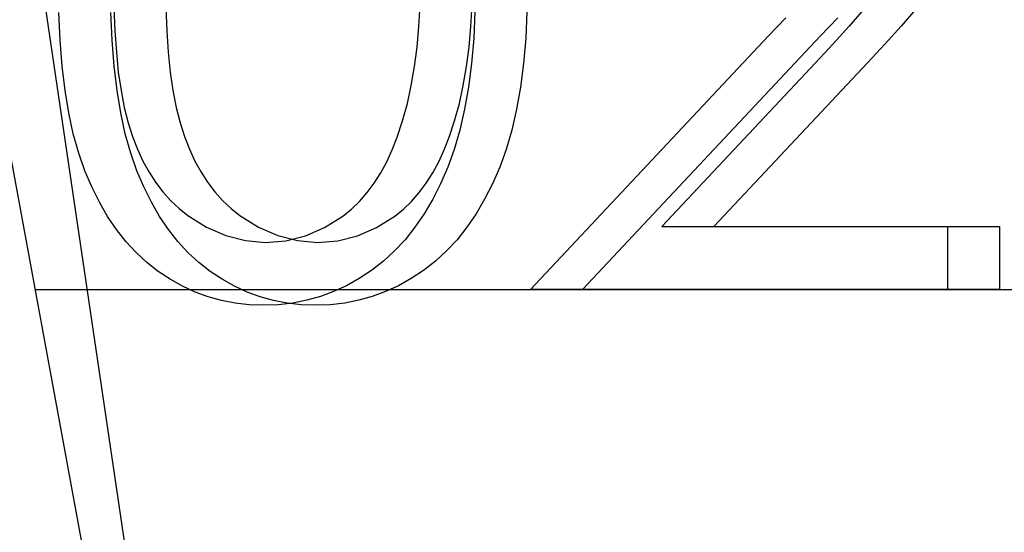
# Model space of a CAD drawing. Header units: millimetres. Extents: x 0 to 163, y 0 to 120.
# Tile 3 of 29: x 67.04 to 72.66, y 53.33 to 56.26. Entities that reach past the tile are written whole.
import ezdxf

# ---------------------------------------------------------------- set-up
doc = ezdxf.new("R2010")
doc.units = ezdxf.units.MM
doc.header["$LTSCALE"] = 0.5
doc.linetypes.add('CENTERX2', pattern=[20.32, 12.7, -2.54, 2.54, -2.54])

msp = doc.modelspace()

# ---------------------------------------------------------------- linework, layer by layer
at = {"color": 7, "linetype": 'CENTERX2'}
for p in [(57.856, 119.7495), (57.856, 119.7495), (57.856, 119.7495), (57.856, 119.7495), (57.856, 119.7495), (57.856, 119.7495), (57.856, 119.7495), (57.856, 119.7495), (57.856, 119.7495), (57.856, 119.7495), (57.856, 119.7495), (57.856, 119.7495), (55.2213, 119.2622)]:
    msp.add_line(p, (68.5969, 46.7722), dxfattribs=at)
at = {"color": 7, "linetype": 'Continuous'}
for p in [(67.131, 54.7164), (67.4276, 54.7164), (67.4276, 54.7164), (67.4276, 54.7164), (67.4276, 54.7164), (67.4276, 54.7164), (67.4276, 54.7164), (67.4276, 54.7164), (67.4276, 54.7164), (67.4276, 54.7164), (67.4276, 54.7164), (67.4276, 54.7164), (67.4276, 54.7164)]:
    msp.add_line(p, (131.2143, 54.7164), dxfattribs=at)
at = {"color": 7, "linetype": 'Continuous', "flags": 128}
for points in [[(69.641, 56.3044), (69.634, 56.1523), (69.6214, 56.0078), (69.6046, 55.8725), (69.5822, 55.7456), (69.5548, 55.6271), (69.5233, 55.5163), (69.4861, 55.4147), (69.4447, 55.32), (69.3999, 55.2317), (69.3515, 55.149), (69.2989, 55.0718), (69.2428, 55.001), (69.1825, 54.9365), (69.1187, 54.8776), (69.0514, 54.825), (68.9813, 54.7788), (68.9091, 54.7381), (68.8348, 54.7044), (68.759, 54.6764), (68.6812, 54.6547), (68.6013, 54.6392), (68.5193, 54.6294), (68.4358, 54.6266), (68.4358, 54.6266), (68.3531, 54.6294), (68.2732, 54.6385), (68.1946, 54.654), (68.1189, 54.675), (68.0446, 54.7016), (67.9724, 54.7353), (67.9023, 54.7746), (67.8343, 54.8194), (67.7691, 54.8706), (67.7074, 54.9274), (67.6499, 54.9905), (67.5959, 55.0599), (67.5454, 55.1342), (67.4984, 55.2149), (67.4549, 55.3018), (67.4157, 55.3944), (67.3806, 55.4946), (67.3498, 55.6047), (67.3245, 55.7246), (67.3035, 55.8536), (67.2867, 55.9917), (67.2748, 56.1403), (67.2677, 56.2981)], [(69.9377, 56.3044), (69.9306, 56.1523), (69.918, 56.0078), (69.9012, 55.8725), (69.8788, 55.7456), (69.8514, 55.6271), (69.8199, 55.5163), (69.7827, 55.4147), (69.7413, 55.32), (69.6965, 55.2317), (69.6481, 55.149), (69.5955, 55.0718), (69.5394, 55.001), (69.4791, 54.9365), (69.4153, 54.8776), (69.348, 54.825), (69.2779, 54.7788), (69.2057, 54.7381), (69.1314, 54.7044), (69.0556, 54.6764), (68.9778, 54.6547), (68.8979, 54.6392), (68.8159, 54.6294), (68.7324, 54.6266), (68.7324, 54.6266), (68.6497, 54.6294), (68.5698, 54.6385), (68.4912, 54.654), (68.4155, 54.675), (68.3412, 54.7016), (68.269, 54.7353), (68.1989, 54.7746), (68.1309, 54.8194), (68.0657, 54.8706), (68.004, 54.9274), (67.9465, 54.9905), (67.8925, 55.0599), (67.842, 55.1342), (67.795, 55.2149), (67.7516, 55.3018), (67.7123, 55.3944), (67.6772, 55.4946), (67.6464, 55.6047), (67.6211, 55.7246), (67.6001, 55.8536), (67.5833, 55.9917), (67.5714, 56.1403), (67.5644, 56.2981)], [(69.9377, 56.3044), (69.9306, 56.1523), (69.918, 56.0078), (69.9012, 55.8725), (69.8788, 55.7456), (69.8514, 55.6271), (69.8199, 55.5163), (69.7827, 55.4147), (69.7413, 55.32), (69.6965, 55.2317), (69.6481, 55.149), (69.5955, 55.0718), (69.5394, 55.001), (69.4791, 54.9365), (69.4153, 54.8776), (69.348, 54.825), (69.2779, 54.7788), (69.2057, 54.7381), (69.1314, 54.7044), (69.0556, 54.6764), (68.9778, 54.6547), (68.8979, 54.6392), (68.8159, 54.6294), (68.7324, 54.6266), (68.7324, 54.6266), (68.6497, 54.6294), (68.5698, 54.6385), (68.4912, 54.654), (68.4155, 54.675), (68.3412, 54.7016), (68.269, 54.7353), (68.1989, 54.7746), (68.1309, 54.8194), (68.0657, 54.8706), (68.004, 54.9274), (67.9465, 54.9905), (67.8925, 55.0599), (67.842, 55.1342), (67.795, 55.2149), (67.7516, 55.3018), (67.7123, 55.3944), (67.6772, 55.4946), (67.6464, 55.6047), (67.6211, 55.7246), (67.6001, 55.8536), (67.5833, 55.9917), (67.5714, 56.1403), (67.5644, 56.2981)], [(69.9377, 56.3044), (69.9306, 56.1523), (69.918, 56.0078), (69.9012, 55.8725), (69.8788, 55.7456), (69.8514, 55.6271), (69.8199, 55.5163), (69.7827, 55.4147), (69.7413, 55.32), (69.6965, 55.2317), (69.6481, 55.149), (69.5955, 55.0718), (69.5394, 55.001), (69.4791, 54.9365), (69.4153, 54.8776), (69.348, 54.825), (69.2779, 54.7788), (69.2057, 54.7381), (69.1314, 54.7044), (69.0556, 54.6764), (68.9778, 54.6547), (68.8979, 54.6392), (68.8159, 54.6294), (68.7324, 54.6266), (68.7324, 54.6266), (68.6497, 54.6294), (68.5698, 54.6385), (68.4912, 54.654), (68.4155, 54.675), (68.3412, 54.7016), (68.269, 54.7353), (68.1989, 54.7746), (68.1309, 54.8194), (68.0657, 54.8706), (68.004, 54.9274), (67.9465, 54.9905), (67.8925, 55.0599), (67.842, 55.1342), (67.795, 55.2149), (67.7516, 55.3018), (67.7123, 55.3944), (67.6772, 55.4946), (67.6464, 55.6047), (67.6211, 55.7246), (67.6001, 55.8536), (67.5833, 55.9917), (67.5714, 56.1403), (67.5644, 56.2981)], [(69.9377, 56.3044), (69.9306, 56.1523), (69.918, 56.0078), (69.9012, 55.8725), (69.8788, 55.7456), (69.8514, 55.6271), (69.8199, 55.5163), (69.7827, 55.4147), (69.7413, 55.32), (69.6965, 55.2317), (69.6481, 55.149), (69.5955, 55.0718), (69.5394, 55.001), (69.4791, 54.9365), (69.4153, 54.8776), (69.348, 54.825), (69.2779, 54.7788), (69.2057, 54.7381), (69.1314, 54.7044), (69.0556, 54.6764), (68.9778, 54.6547), (68.8979, 54.6392), (68.8159, 54.6294), (68.7324, 54.6266), (68.7324, 54.6266), (68.6497, 54.6294), (68.5698, 54.6385), (68.4912, 54.654), (68.4155, 54.675), (68.3412, 54.7016), (68.269, 54.7353), (68.1989, 54.7746), (68.1309, 54.8194), (68.0657, 54.8706), (68.004, 54.9274), (67.9465, 54.9905), (67.8925, 55.0599), (67.842, 55.1342), (67.795, 55.2149), (67.7516, 55.3018), (67.7123, 55.3944), (67.6772, 55.4946), (67.6464, 55.6047), (67.6211, 55.7246), (67.6001, 55.8536), (67.5833, 55.9917), (67.5714, 56.1403), (67.5644, 56.2981)], [(69.9377, 56.3044), (69.9306, 56.1523), (69.918, 56.0078), (69.9012, 55.8725), (69.8788, 55.7456), (69.8514, 55.6271), (69.8199, 55.5163), (69.7827, 55.4147), (69.7413, 55.32), (69.6965, 55.2317), (69.6481, 55.149), (69.5955, 55.0718), (69.5394, 55.001), (69.4791, 54.9365), (69.4153, 54.8776), (69.348, 54.825), (69.2779, 54.7788), (69.2057, 54.7381), (69.1314, 54.7044), (69.0556, 54.6764), (68.9778, 54.6547), (68.8979, 54.6392), (68.8159, 54.6294), (68.7324, 54.6266), (68.7324, 54.6266), (68.6497, 54.6294), (68.5698, 54.6385), (68.4912, 54.654), (68.4155, 54.675), (68.3412, 54.7016), (68.269, 54.7353), (68.1989, 54.7746), (68.1309, 54.8194), (68.0657, 54.8706), (68.004, 54.9274), (67.9465, 54.9905), (67.8925, 55.0599), (67.842, 55.1342), (67.795, 55.2149), (67.7516, 55.3018), (67.7123, 55.3944), (67.6772, 55.4946), (67.6464, 55.6047), (67.6211, 55.7246), (67.6001, 55.8536), (67.5833, 55.9917), (67.5714, 56.1403), (67.5644, 56.2981)], [(69.9377, 56.3044), (69.9306, 56.1523), (69.918, 56.0078), (69.9012, 55.8725), (69.8788, 55.7456), (69.8514, 55.6271), (69.8199, 55.5163), (69.7827, 55.4147), (69.7413, 55.32), (69.6965, 55.2317), (69.6481, 55.149), (69.5955, 55.0718), (69.5394, 55.001), (69.4791, 54.9365), (69.4153, 54.8776), (69.348, 54.825), (69.2779, 54.7788), (69.2057, 54.7381), (69.1314, 54.7044), (69.0556, 54.6764), (68.9778, 54.6547), (68.8979, 54.6392), (68.8159, 54.6294), (68.7324, 54.6266), (68.7324, 54.6266), (68.6497, 54.6294), (68.5698, 54.6385), (68.4912, 54.654), (68.4155, 54.675), (68.3412, 54.7016), (68.269, 54.7353), (68.1989, 54.7746), (68.1309, 54.8194), (68.0657, 54.8706), (68.004, 54.9274), (67.9465, 54.9905), (67.8925, 55.0599), (67.842, 55.1342), (67.795, 55.2149), (67.7516, 55.3018), (67.7123, 55.3944), (67.6772, 55.4946), (67.6464, 55.6047), (67.6211, 55.7246), (67.6001, 55.8536), (67.5833, 55.9917), (67.5714, 56.1403), (67.5644, 56.2981)], [(69.9377, 56.3044), (69.9306, 56.1523), (69.918, 56.0078), (69.9012, 55.8725), (69.8788, 55.7456), (69.8514, 55.6271), (69.8199, 55.5163), (69.7827, 55.4147), (69.7413, 55.32), (69.6965, 55.2317), (69.6481, 55.149), (69.5955, 55.0718), (69.5394, 55.001), (69.4791, 54.9365), (69.4153, 54.8776), (69.348, 54.825), (69.2779, 54.7788), (69.2057, 54.7381), (69.1314, 54.7044), (69.0556, 54.6764), (68.9778, 54.6547), (68.8979, 54.6392), (68.8159, 54.6294), (68.7324, 54.6266), (68.7324, 54.6266), (68.6497, 54.6294), (68.5698, 54.6385), (68.4912, 54.654), (68.4155, 54.675), (68.3412, 54.7016), (68.269, 54.7353), (68.1989, 54.7746), (68.1309, 54.8194), (68.0657, 54.8706), (68.004, 54.9274), (67.9465, 54.9905), (67.8925, 55.0599), (67.842, 55.1342), (67.795, 55.2149), (67.7516, 55.3018), (67.7123, 55.3944), (67.6772, 55.4946), (67.6464, 55.6047), (67.6211, 55.7246), (67.6001, 55.8536), (67.5833, 55.9917), (67.5714, 56.1403), (67.5644, 56.2981)], [(69.9377, 56.3044), (69.9306, 56.1523), (69.918, 56.0078), (69.9012, 55.8725), (69.8788, 55.7456), (69.8514, 55.6271), (69.8199, 55.5163), (69.7827, 55.4147), (69.7413, 55.32), (69.6965, 55.2317), (69.6481, 55.149), (69.5955, 55.0718), (69.5394, 55.001), (69.4791, 54.9365), (69.4153, 54.8776), (69.348, 54.825), (69.2779, 54.7788), (69.2057, 54.7381), (69.1314, 54.7044), (69.0556, 54.6764), (68.9778, 54.6547), (68.8979, 54.6392), (68.8159, 54.6294), (68.7324, 54.6266), (68.7324, 54.6266), (68.6497, 54.6294), (68.5698, 54.6385), (68.4912, 54.654), (68.4155, 54.675), (68.3412, 54.7016), (68.269, 54.7353), (68.1989, 54.7746), (68.1309, 54.8194), (68.0657, 54.8706), (68.004, 54.9274), (67.9465, 54.9905), (67.8925, 55.0599), (67.842, 55.1342), (67.795, 55.2149), (67.7516, 55.3018), (67.7123, 55.3944), (67.6772, 55.4946), (67.6464, 55.6047), (67.6211, 55.7246), (67.6001, 55.8536), (67.5833, 55.9917), (67.5714, 56.1403), (67.5644, 56.2981)], [(67.5812, 56.3261), (67.5868, 56.1943), (67.5952, 56.0709), (67.6064, 55.9574), (67.6218, 55.8522), (67.64, 55.7554), (67.6618, 55.6678), (67.687, 55.5893), (67.7158, 55.517), (67.7473, 55.4497), (67.7817, 55.3866), (67.8195, 55.3284), (67.8609, 55.2745), (67.9051, 55.2247), (67.9527, 55.1798), (68.0032, 55.1391), (68.1098, 55.0718), (68.2192, 55.0242), (68.3314, 54.9954), (68.4463, 54.9856), (68.4463, 54.9856), (68.562, 54.9947), (68.6742, 55.0235), (68.7822, 55.0697), (68.8866, 55.1356), (68.9364, 55.1756), (68.9827, 55.2198), (69.0262, 55.2696), (69.0668, 55.3235), (69.104, 55.3817), (69.1383, 55.4455), (69.1692, 55.5135), (69.1972, 55.5865), (69.1972, 55.5865), (69.2281, 55.6804), (69.2554, 55.7786), (69.2779, 55.8816), (69.2968, 55.9889), (69.3108, 56.1011), (69.3213, 56.2182), (69.3276, 56.3402)], [(67.8778, 56.3261), (67.8834, 56.1943), (67.8918, 56.0709), (67.903, 55.9574), (67.9184, 55.8522), (67.9367, 55.7554), (67.9584, 55.6678), (67.9836, 55.5893), (68.0124, 55.517), (68.0439, 55.4497), (68.0783, 55.3866), (68.1161, 55.3284), (68.1575, 55.2745), (68.2017, 55.2247), (68.2494, 55.1798), (68.2998, 55.1391), (68.4064, 55.0718), (68.5158, 55.0242), (68.628, 54.9954), (68.7429, 54.9856), (68.7429, 54.9856), (68.8586, 54.9947), (68.9708, 55.0235), (69.0788, 55.0697), (69.1832, 55.1356), (69.233, 55.1756), (69.2793, 55.2198), (69.3228, 55.2696), (69.3634, 55.3235), (69.4006, 55.3817), (69.4349, 55.4455), (69.4658, 55.5135), (69.4938, 55.5865), (69.4938, 55.5865), (69.5247, 55.6804), (69.552, 55.7786), (69.5745, 55.8816), (69.5934, 55.9889), (69.6074, 56.1011), (69.6179, 56.2182), (69.6243, 56.3402)], [(67.8778, 56.3261), (67.8834, 56.1943), (67.8918, 56.0709), (67.903, 55.9574), (67.9184, 55.8522), (67.9367, 55.7554), (67.9584, 55.6678), (67.9836, 55.5893), (68.0124, 55.517), (68.0439, 55.4497), (68.0783, 55.3866), (68.1161, 55.3284), (68.1575, 55.2745), (68.2017, 55.2247), (68.2494, 55.1798), (68.2998, 55.1391), (68.4064, 55.0718), (68.5158, 55.0242), (68.628, 54.9954), (68.7429, 54.9856), (68.7429, 54.9856), (68.8586, 54.9947), (68.9708, 55.0235), (69.0788, 55.0697), (69.1832, 55.1356), (69.233, 55.1756), (69.2793, 55.2198), (69.3228, 55.2696), (69.3634, 55.3235), (69.4006, 55.3817), (69.4349, 55.4455), (69.4658, 55.5135), (69.4938, 55.5865), (69.4938, 55.5865), (69.5247, 55.6804), (69.552, 55.7786), (69.5745, 55.8816), (69.5934, 55.9889), (69.6074, 56.1011), (69.6179, 56.2182), (69.6243, 56.3402)], [(67.8778, 56.3261), (67.8834, 56.1943), (67.8918, 56.0709), (67.903, 55.9574), (67.9184, 55.8522), (67.9367, 55.7554), (67.9584, 55.6678), (67.9836, 55.5893), (68.0124, 55.517), (68.0439, 55.4497), (68.0783, 55.3866), (68.1161, 55.3284), (68.1575, 55.2745), (68.2017, 55.2247), (68.2494, 55.1798), (68.2998, 55.1391), (68.4064, 55.0718), (68.5158, 55.0242), (68.628, 54.9954), (68.7429, 54.9856), (68.7429, 54.9856), (68.8586, 54.9947), (68.9708, 55.0235), (69.0788, 55.0697), (69.1832, 55.1356), (69.233, 55.1756), (69.2793, 55.2198), (69.3228, 55.2696), (69.3634, 55.3235), (69.4006, 55.3817), (69.4349, 55.4455), (69.4658, 55.5135), (69.4938, 55.5865), (69.4938, 55.5865), (69.5247, 55.6804), (69.552, 55.7786), (69.5745, 55.8816), (69.5934, 55.9889), (69.6074, 56.1011), (69.6179, 56.2182), (69.6243, 56.3402)], [(67.8778, 56.3261), (67.8834, 56.1943), (67.8918, 56.0709), (67.903, 55.9574), (67.9184, 55.8522), (67.9367, 55.7554), (67.9584, 55.6678), (67.9836, 55.5893), (68.0124, 55.517), (68.0439, 55.4497), (68.0783, 55.3866), (68.1161, 55.3284), (68.1575, 55.2745), (68.2017, 55.2247), (68.2494, 55.1798), (68.2998, 55.1391), (68.4064, 55.0718), (68.5158, 55.0242), (68.628, 54.9954), (68.7429, 54.9856), (68.7429, 54.9856), (68.8586, 54.9947), (68.9708, 55.0235), (69.0788, 55.0697), (69.1832, 55.1356), (69.233, 55.1756), (69.2793, 55.2198), (69.3228, 55.2696), (69.3634, 55.3235), (69.4006, 55.3817), (69.4349, 55.4455), (69.4658, 55.5135), (69.4938, 55.5865), (69.4938, 55.5865), (69.5247, 55.6804), (69.552, 55.7786), (69.5745, 55.8816), (69.5934, 55.9889), (69.6074, 56.1011), (69.6179, 56.2182), (69.6243, 56.3402)], [(67.8778, 56.3261), (67.8834, 56.1943), (67.8918, 56.0709), (67.903, 55.9574), (67.9184, 55.8522), (67.9367, 55.7554), (67.9584, 55.6678), (67.9836, 55.5893), (68.0124, 55.517), (68.0439, 55.4497), (68.0783, 55.3866), (68.1161, 55.3284), (68.1575, 55.2745), (68.2017, 55.2247), (68.2494, 55.1798), (68.2998, 55.1391), (68.4064, 55.0718), (68.5158, 55.0242), (68.628, 54.9954), (68.7429, 54.9856), (68.7429, 54.9856), (68.8586, 54.9947), (68.9708, 55.0235), (69.0788, 55.0697), (69.1832, 55.1356), (69.233, 55.1756), (69.2793, 55.2198), (69.3228, 55.2696), (69.3634, 55.3235), (69.4006, 55.3817), (69.4349, 55.4455), (69.4658, 55.5135), (69.4938, 55.5865), (69.4938, 55.5865), (69.5247, 55.6804), (69.552, 55.7786), (69.5745, 55.8816), (69.5934, 55.9889), (69.6074, 56.1011), (69.6179, 56.2182), (69.6243, 56.3402)], [(67.8778, 56.3261), (67.8834, 56.1943), (67.8918, 56.0709), (67.903, 55.9574), (67.9184, 55.8522), (67.9367, 55.7554), (67.9584, 55.6678), (67.9836, 55.5893), (68.0124, 55.517), (68.0439, 55.4497), (68.0783, 55.3866), (68.1161, 55.3284), (68.1575, 55.2745), (68.2017, 55.2247), (68.2494, 55.1798), (68.2998, 55.1391), (68.4064, 55.0718), (68.5158, 55.0242), (68.628, 54.9954), (68.7429, 54.9856), (68.7429, 54.9856), (68.8586, 54.9947), (68.9708, 55.0235), (69.0788, 55.0697), (69.1832, 55.1356), (69.233, 55.1756), (69.2793, 55.2198), (69.3228, 55.2696), (69.3634, 55.3235), (69.4006, 55.3817), (69.4349, 55.4455), (69.4658, 55.5135), (69.4938, 55.5865), (69.4938, 55.5865), (69.5247, 55.6804), (69.552, 55.7786), (69.5745, 55.8816), (69.5934, 55.9889), (69.6074, 56.1011), (69.6179, 56.2182), (69.6243, 56.3402)], [(67.8778, 56.3261), (67.8834, 56.1943), (67.8918, 56.0709), (67.903, 55.9574), (67.9184, 55.8522), (67.9367, 55.7554), (67.9584, 55.6678), (67.9836, 55.5893), (68.0124, 55.517), (68.0439, 55.4497), (68.0783, 55.3866), (68.1161, 55.3284), (68.1575, 55.2745), (68.2017, 55.2247), (68.2494, 55.1798), (68.2998, 55.1391), (68.4064, 55.0718), (68.5158, 55.0242), (68.628, 54.9954), (68.7429, 54.9856), (68.7429, 54.9856), (68.8586, 54.9947), (68.9708, 55.0235), (69.0788, 55.0697), (69.1832, 55.1356), (69.233, 55.1756), (69.2793, 55.2198), (69.3228, 55.2696), (69.3634, 55.3235), (69.4006, 55.3817), (69.4349, 55.4455), (69.4658, 55.5135), (69.4938, 55.5865), (69.4938, 55.5865), (69.5247, 55.6804), (69.552, 55.7786), (69.5745, 55.8816), (69.5934, 55.9889), (69.6074, 56.1011), (69.6179, 56.2182), (69.6243, 56.3402)], [(67.8778, 56.3261), (67.8834, 56.1943), (67.8918, 56.0709), (67.903, 55.9574), (67.9184, 55.8522), (67.9367, 55.7554), (67.9584, 55.6678), (67.9836, 55.5893), (68.0124, 55.517), (68.0439, 55.4497), (68.0783, 55.3866), (68.1161, 55.3284), (68.1575, 55.2745), (68.2017, 55.2247), (68.2494, 55.1798), (68.2998, 55.1391), (68.4064, 55.0718), (68.5158, 55.0242), (68.628, 54.9954), (68.7429, 54.9856), (68.7429, 54.9856), (68.8586, 54.9947), (68.9708, 55.0235), (69.0788, 55.0697), (69.1832, 55.1356), (69.233, 55.1756), (69.2793, 55.2198), (69.3228, 55.2696), (69.3634, 55.3235), (69.4006, 55.3817), (69.4349, 55.4455), (69.4658, 55.5135), (69.4938, 55.5865), (69.4938, 55.5865), (69.5247, 55.6804), (69.552, 55.7786), (69.5745, 55.8816), (69.5934, 55.9889), (69.6074, 56.1011), (69.6179, 56.2182), (69.6243, 56.3402)], [(71.858, 56.3156), (71.7753, 56.2196), (71.6834, 56.1179), (71.5832, 56.0099), (71.5832, 56.0099), (70.7075, 55.0753), (70.7075, 55.0753), (72.3362, 55.0753), (72.3362, 55.0753), (72.3362, 54.7164), (72.3362, 54.7164), (69.958, 54.7164), (69.958, 54.7164), (71.3153, 56.1649), (71.3153, 56.1649), (71.4142, 56.2686)], [(72.1546, 56.3156), (72.0719, 56.2196), (71.98, 56.1179), (71.8798, 56.0099), (71.8798, 56.0099), (71.0041, 55.0753), (71.0041, 55.0753), (72.6328, 55.0753), (72.6328, 55.0753), (72.6328, 54.7164), (72.6328, 54.7164), (70.2546, 54.7164), (70.2546, 54.7164), (71.6119, 56.1649), (71.6119, 56.1649), (71.7108, 56.2686)], [(72.1546, 56.3156), (72.0719, 56.2196), (71.98, 56.1179), (71.8798, 56.0099), (71.8798, 56.0099), (71.0041, 55.0753), (71.0041, 55.0753), (72.6328, 55.0753), (72.6328, 55.0753), (72.6328, 54.7164), (72.6328, 54.7164), (70.2546, 54.7164), (70.2546, 54.7164), (71.6119, 56.1649), (71.6119, 56.1649), (71.7108, 56.2686)], [(72.1546, 56.3156), (72.0719, 56.2196), (71.98, 56.1179), (71.8798, 56.0099), (71.8798, 56.0099), (71.0041, 55.0753), (71.0041, 55.0753), (72.6328, 55.0753), (72.6328, 55.0753), (72.6328, 54.7164), (72.6328, 54.7164), (70.2546, 54.7164), (70.2546, 54.7164), (71.6119, 56.1649), (71.6119, 56.1649), (71.7108, 56.2686)], [(72.1546, 56.3156), (72.0719, 56.2196), (71.98, 56.1179), (71.8798, 56.0099), (71.8798, 56.0099), (71.0041, 55.0753), (71.0041, 55.0753), (72.6328, 55.0753), (72.6328, 55.0753), (72.6328, 54.7164), (72.6328, 54.7164), (70.2546, 54.7164), (70.2546, 54.7164), (71.6119, 56.1649), (71.6119, 56.1649), (71.7108, 56.2686)], [(72.1546, 56.3156), (72.0719, 56.2196), (71.98, 56.1179), (71.8798, 56.0099), (71.8798, 56.0099), (71.0041, 55.0753), (71.0041, 55.0753), (72.6328, 55.0753), (72.6328, 55.0753), (72.6328, 54.7164), (72.6328, 54.7164), (70.2546, 54.7164), (70.2546, 54.7164), (71.6119, 56.1649), (71.6119, 56.1649), (71.7108, 56.2686)], [(72.1546, 56.3156), (72.0719, 56.2196), (71.98, 56.1179), (71.8798, 56.0099), (71.8798, 56.0099), (71.0041, 55.0753), (71.0041, 55.0753), (72.6328, 55.0753), (72.6328, 55.0753), (72.6328, 54.7164), (72.6328, 54.7164), (70.2546, 54.7164), (70.2546, 54.7164), (71.6119, 56.1649), (71.6119, 56.1649), (71.7108, 56.2686)], [(72.1546, 56.3156), (72.0719, 56.2196), (71.98, 56.1179), (71.8798, 56.0099), (71.8798, 56.0099), (71.0041, 55.0753), (71.0041, 55.0753), (72.6328, 55.0753), (72.6328, 55.0753), (72.6328, 54.7164), (72.6328, 54.7164), (70.2546, 54.7164), (70.2546, 54.7164), (71.6119, 56.1649), (71.6119, 56.1649), (71.7108, 56.2686)], [(72.1546, 56.3156), (72.0719, 56.2196), (71.98, 56.1179), (71.8798, 56.0099), (71.8798, 56.0099), (71.0041, 55.0753), (71.0041, 55.0753), (72.6328, 55.0753), (72.6328, 55.0753), (72.6328, 54.7164), (72.6328, 54.7164), (70.2546, 54.7164), (70.2546, 54.7164), (71.6119, 56.1649), (71.6119, 56.1649), (71.7108, 56.2686)]]:
    msp.add_lwpolyline(points, dxfattribs=at)

doc.saveas('drawing.dxf')
